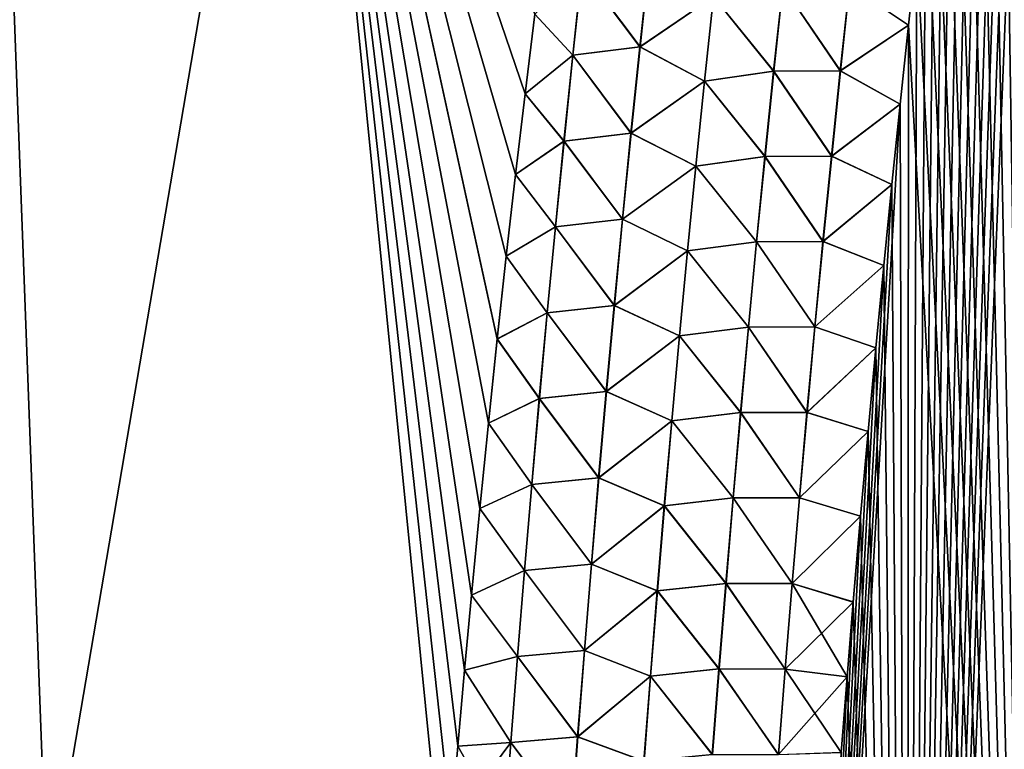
# Model space of a CAD drawing. Header units: metres. Extents: x -109 to 109, y -505 to 40.
# Tile 49 of 256: x -88.85 to -84.24, y -92.91 to -89.5. Entities that reach past the tile are written whole.
import ezdxf

# ---------------------------------------------------------------- set-up
doc = ezdxf.new("R2010")
doc.units = ezdxf.units.M
doc.layers.add('solid_K244224000C74', color=7, linetype='CONTINUOUS')

msp = doc.modelspace()

# ---------------------------------------------------------------- linework, layer by layer
at = {"layer": 'solid_K244224000C74'}
for points in [[(-84.691742, -100.941628, -22.140448), (-84.094955, -85.04985, -21.294064), (-84.037842, -84.688789, -21.25498)], [(-84.029671, -101.255295, -21.829725), (-84.691742, -100.941628, -22.140448), (-84.037842, -84.688789, -21.25498)], [(-84.691742, -100.941628, -22.140448), (-84.151619, -85.416588, -21.333376), (-84.094955, -85.04985, -21.294064)], [(-84.691742, -100.941628, -22.140448), (-84.207718, -85.789345, -21.372873), (-84.151619, -85.416588, -21.333376)], [(-84.691742, -100.941628, -22.140448), (-84.263138, -86.168449, -21.412506), (-84.207718, -85.789345, -21.372873)], [(-84.02964, -101.255302, 21.829714), (-84.207756, -85.789627, 21.372902), (-84.263184, -86.168732, 21.412535)], [(-84.691742, -100.941628, -22.140448), (-84.317787, -86.554268, -21.45223), (-84.263138, -86.168449, -21.412506)], [(-84.02964, -101.255302, 21.829714), (-84.263184, -86.168732, 21.412535), (-84.317825, -86.554543, 21.452257)], [(-84.691742, -100.941628, -22.140448), (-84.371536, -86.947144, -21.491993), (-84.317787, -86.554268, -21.45223)], [(-84.02964, -101.255302, 21.829714), (-84.317825, -86.554543, 21.452257), (-84.371574, -86.947411, 21.49202)], [(-88.71682, -93.64727, -21.160152), (-90.485489, -93.622612, -20.032108), (-88.975952, -86.734787, -19.950665)], [(-90.485489, -93.622597, 20.032106), (-88.71682, -93.64727, 21.160152), (-88.975952, -86.734787, 19.950666)], [(-88.71682, -93.64727, -21.160152), (-88.975952, -86.734787, -19.950665), (-87.539803, -86.734787, -20.779825)], [(-88.71682, -93.64727, 21.160152), (-87.539803, -86.734787, 20.779827), (-88.975952, -86.734787, 19.950666)], [(-86.855568, -93.622612, -22.127844), (-88.71682, -93.64727, -21.160152), (-87.539803, -86.734787, -20.779825)], [(-88.71682, -93.64727, 21.160152), (-86.855568, -93.622612, 22.127844), (-87.539803, -86.734787, 20.779827)], [(-86.825661, -93.259224, -22.100077), (-86.855568, -93.622612, -22.127844), (-87.539803, -86.734787, -20.779825)], [(-86.794861, -92.899895, -22.072014), (-86.825661, -93.259224, -22.100077), (-87.539803, -86.734787, -20.779825)], [(-86.763237, -92.544434, -22.04364), (-86.794861, -92.899895, -22.072014), (-87.539803, -86.734787, -20.779825)], [(-86.730843, -92.19265, -22.014942), (-86.763237, -92.544434, -22.04364), (-87.539803, -86.734787, -20.779825)], [(-86.691849, -91.786507, -21.981146), (-86.730843, -92.19265, -22.014942), (-87.539803, -86.734787, -20.779825)], [(-86.651642, -91.386536, -21.947226), (-86.691849, -91.786507, -21.981146), (-87.539803, -86.734787, -20.779825)], [(-86.610306, -90.992485, -21.913177), (-86.651642, -91.386536, -21.947226), (-87.539803, -86.734787, -20.779825)], [(-86.567879, -90.604118, -21.879), (-86.610306, -90.992485, -21.913177), (-87.539803, -86.734787, -20.779825)], [(-86.524437, -90.221184, -21.844683), (-86.567879, -90.604118, -21.879), (-87.539803, -86.734787, -20.779825)], [(-86.480026, -89.843437, -21.810217), (-86.524437, -90.221184, -21.844683), (-87.539803, -86.734787, -20.779825)], [(-86.434708, -89.47065, -21.775587), (-86.480026, -89.843437, -21.810217), (-87.539803, -86.734787, -20.779825)], [(-86.480034, -89.843536, 21.810226), (-86.434723, -89.470749, 21.775597), (-87.539803, -86.734787, 20.779827)], [(-86.524445, -90.221275, 21.84469), (-86.480034, -89.843536, 21.810226), (-87.539803, -86.734787, 20.779827)], [(-86.567886, -90.60421, 21.879007), (-86.524445, -90.221275, 21.84469), (-87.539803, -86.734787, 20.779827)], [(-86.610313, -90.992577, 21.913185), (-86.567886, -90.60421, 21.879007), (-87.539803, -86.734787, 20.779827)], [(-86.651657, -91.386627, 21.947233), (-86.610313, -90.992577, 21.913185), (-87.539803, -86.734787, 20.779827)], [(-86.691856, -91.786591, 21.981153), (-86.651657, -91.386627, 21.947233), (-87.539803, -86.734787, 20.779827)], [(-86.73085, -92.192726, 22.014948), (-86.691856, -91.786591, 21.981153), (-87.539803, -86.734787, 20.779827)], [(-86.763245, -92.544495, 22.043646), (-86.73085, -92.192726, 22.014948), (-87.539803, -86.734787, 20.779827)], [(-86.794868, -92.89994, 22.072018), (-86.763245, -92.544495, 22.043646), (-87.539803, -86.734787, 20.779827)], [(-86.825661, -93.259247, 22.100079), (-86.794868, -92.89994, 22.072018), (-87.539803, -86.734787, 20.779827)], [(-86.855568, -93.622612, 22.127844), (-86.825661, -93.259247, 22.100079), (-87.539803, -86.734787, 20.779827)], [(-84.691742, -100.941628, -22.140448), (-84.424339, -87.347282, -21.531763), (-84.371536, -86.947144, -21.491993)], [(-84.02964, -101.255302, 21.829714), (-84.371574, -86.947411, 21.49202), (-84.42437, -87.347549, 21.53179)], [(-84.691742, -100.941628, -22.140448), (-84.476479, -87.753853, -21.571648), (-84.424339, -87.347282, -21.531763)], [(-84.02964, -101.255302, 21.829714), (-84.42437, -87.347549, 21.53179), (-84.476509, -87.754112, 21.571672)], [(-84.691742, -100.941628, -22.140448), (-84.519409, -88.097626, -21.604958), (-84.476479, -87.753853, -21.571648)], [(-84.02964, -101.255302, 21.829714), (-84.476509, -87.754112, 21.571672), (-84.51944, -88.097878, 21.604982)], [(-84.691742, -100.941628, -22.140448), (-84.561775, -88.446159, -21.638294), (-84.519409, -88.097626, -21.604958)], [(-84.02964, -101.255302, 21.829714), (-84.51944, -88.097878, 21.604982), (-84.561806, -88.446404, 21.638317)], [(-84.691742, -100.941628, -22.140448), (-84.603485, -88.79969, -21.671614), (-84.561775, -88.446159, -21.638294)], [(-84.02964, -101.255302, 21.829714), (-84.561806, -88.446404, 21.638317), (-84.603508, -88.799927, 21.671635)], [(-84.691742, -100.941628, -22.140448), (-84.644455, -89.158463, -21.704878), (-84.603485, -88.79969, -21.671614)], [(-84.02964, -101.255302, 21.829714), (-84.603508, -88.799927, 21.671635), (-84.644478, -89.158691, 21.704899)], [(-84.960533, -89.336746, 21.84375), (-84.684631, -89.522934, 21.738064), (-84.644478, -89.158691, 21.704899)], [(-84.959709, -89.336876, -21.843491), (-84.644455, -89.158463, -21.704878), (-84.684601, -89.522713, -21.738043)], [(-84.691742, -100.941628, -22.140448), (-84.684601, -89.522713, -21.738043), (-84.644455, -89.158463, -21.704878)], [(-84.02964, -101.255302, 21.829714), (-84.644478, -89.158691, 21.704899), (-84.684631, -89.522934, 21.738064)], [(-85.942177, -89.62458, 21.944887), (-85.899094, -89.221481, 21.905241), (-86.21357, -89.261696, 21.832626)], [(-86.213074, -89.261734, -21.832798), (-85.898384, -89.221558, -21.905365), (-85.941444, -89.624649, -21.945013)], [(-85.598068, -89.387352, 21.947861), (-85.899094, -89.221481, 21.905241), (-85.942177, -89.62458, 21.944887)], [(-85.941444, -89.624649, -21.945013), (-85.898384, -89.221558, -21.905365), (-85.59726, -89.387451, -21.947872)], [(-86.25647, -89.663368, 21.872812), (-86.21357, -89.261696, 21.832626), (-86.434723, -89.470749, 21.775597)], [(-86.255943, -89.663414, -21.872992), (-86.434708, -89.47065, -21.775587), (-86.213074, -89.261734, -21.832798)], [(-85.942177, -89.62458, 21.944887), (-86.21357, -89.261696, 21.832626), (-86.25647, -89.663368, 21.872812)], [(-86.255943, -89.663414, -21.872992), (-86.213074, -89.261734, -21.832798), (-85.941444, -89.624649, -21.945013)], [(-85.315651, -89.738174, 21.956194), (-85.273209, -89.339012, 21.918684), (-85.598068, -89.387352, 21.947861)], [(-85.59726, -89.387451, -21.947872), (-85.272369, -89.339127, -21.91856), (-85.314796, -89.738289, -21.956066)], [(-85.003357, -89.736198, 21.880537), (-85.273209, -89.339012, 21.918684), (-85.315651, -89.738174, 21.956194)], [(-85.314796, -89.738289, -21.956066), (-85.272369, -89.339127, -21.91856), (-85.002518, -89.73632, -21.880272)], [(-85.003357, -89.736198, 21.880537), (-84.960533, -89.336746, 21.84375), (-85.273209, -89.339012, 21.918684)], [(-85.272369, -89.339127, -21.91856), (-84.959709, -89.336876, -21.843491), (-85.002518, -89.73632, -21.880272)], [(-85.003357, -89.736198, 21.880537), (-84.684631, -89.522934, 21.738064), (-84.960533, -89.336746, 21.84375)], [(-85.002518, -89.73632, -21.880272), (-84.959709, -89.336876, -21.843491), (-84.684601, -89.522713, -21.738043)], [(-85.639946, -89.784676, 21.985878), (-85.598068, -89.387352, 21.947861), (-85.942177, -89.62458, 21.944887)], [(-85.941444, -89.624649, -21.945013), (-85.59726, -89.387451, -21.947872), (-85.63913, -89.784775, -21.985886)], [(-85.315651, -89.738174, 21.956194), (-85.598068, -89.387352, 21.947861), (-85.639946, -89.784676, 21.985878)], [(-85.63913, -89.784775, -21.985886), (-85.59726, -89.387451, -21.947872), (-85.314796, -89.738289, -21.956066)], [(-86.25647, -89.663368, 21.872812), (-86.434723, -89.470749, 21.775597), (-86.480034, -89.843536, 21.810226)], [(-86.255943, -89.663414, -21.872992), (-86.480026, -89.843437, -21.810217), (-86.434708, -89.47065, -21.775587)], [(-85.003357, -89.736198, 21.880537), (-84.723869, -89.892891, 21.771088), (-84.684631, -89.522934, 21.738064)], [(-85.002518, -89.73632, -21.880272), (-84.684601, -89.522713, -21.738043), (-84.723846, -89.89267, -21.771069)], [(-84.691734, -100.941628, 22.140444), (-84.684631, -89.522934, 21.738064), (-84.723869, -89.892891, 21.771088)], [(-84.691742, -100.941628, -22.140448), (-84.723846, -89.89267, -21.771069), (-84.684601, -89.522713, -21.738043)], [(-84.691734, -100.941628, 22.140444), (-84.02964, -101.255302, 21.829714), (-84.684631, -89.522934, 21.738064)], [(-85.983734, -90.027878, 21.983788), (-85.942177, -89.62458, 21.944887), (-86.25647, -89.663368, 21.872812)], [(-86.255943, -89.663414, -21.872992), (-85.941444, -89.624649, -21.945013), (-85.982986, -90.027954, -21.983915)], [(-85.639946, -89.784676, 21.985878), (-85.942177, -89.62458, 21.944887), (-85.983734, -90.027878, 21.983788)], [(-85.982986, -90.027954, -21.983915), (-85.941444, -89.624649, -21.945013), (-85.63913, -89.784775, -21.985886)], [(-86.297852, -90.065247, 21.912231), (-86.25647, -89.663368, 21.872812), (-86.480034, -89.843536, 21.810226)], [(-86.297302, -90.065292, -21.912418), (-86.480026, -89.843437, -21.810217), (-86.255943, -89.663414, -21.872992)], [(-85.983734, -90.027878, 21.983788), (-86.25647, -89.663368, 21.872812), (-86.297852, -90.065247, 21.912231)], [(-86.297302, -90.065292, -21.912418), (-86.255943, -89.663414, -21.872992), (-85.982986, -90.027954, -21.983915)], [(-85.356606, -90.137566, 21.993025), (-85.315651, -89.738174, 21.956194), (-85.639946, -89.784676, 21.985878)], [(-85.63913, -89.784775, -21.985886), (-85.314796, -89.738289, -21.956066), (-85.355736, -90.13768, -21.992891)], [(-85.044678, -90.13588, 21.916674), (-85.315651, -89.738174, 21.956194), (-85.356606, -90.137566, 21.993025)], [(-85.355736, -90.13768, -21.992891), (-85.314796, -89.738289, -21.956066), (-85.043823, -90.136002, -21.916399)], [(-85.044678, -90.13588, 21.916674), (-85.003357, -89.736198, 21.880537), (-85.315651, -89.738174, 21.956194)], [(-85.314796, -89.738289, -21.956066), (-85.002518, -89.73632, -21.880272), (-85.043823, -90.136002, -21.916399)], [(-85.044678, -90.13588, 21.916674), (-84.723869, -89.892891, 21.771088), (-85.003357, -89.736198, 21.880537)], [(-85.043823, -90.136002, -21.916399), (-85.002518, -89.73632, -21.880272), (-84.723846, -89.89267, -21.771069)], [(-85.680359, -90.182213, 22.023193), (-85.639946, -89.784676, 21.985878), (-85.983734, -90.027878, 21.983788)], [(-85.982986, -90.027954, -21.983915), (-85.63913, -89.784775, -21.985886), (-85.67952, -90.182312, -22.023201)], [(-85.356606, -90.137566, 21.993025), (-85.639946, -89.784676, 21.985878), (-85.680359, -90.182213, 22.023193)], [(-85.67952, -90.182312, -22.023201), (-85.63913, -89.784775, -21.985886), (-85.355736, -90.13768, -21.992891)], [(-86.297852, -90.065247, 21.912231), (-86.480034, -89.843536, 21.810226), (-86.524445, -90.221275, 21.84469)], [(-86.297302, -90.065292, -21.912418), (-86.524437, -90.221184, -21.844683), (-86.480026, -89.843437, -21.810217)], [(-85.346046, -100.596848, -22.480244), (-84.762245, -90.268196, -21.803974), (-84.723846, -89.89267, -21.771069)], [(-84.691742, -100.941628, -22.140448), (-85.346046, -100.596848, -22.480244), (-84.723846, -89.89267, -21.771069)], [(-85.044678, -90.13588, 21.916674), (-84.762268, -90.26841, 21.803993), (-84.723869, -89.892891, 21.771088)], [(-85.043823, -90.136002, -21.916399), (-84.723846, -89.89267, -21.771069), (-84.762245, -90.268196, -21.803974)], [(-84.691734, -100.941628, 22.140444), (-84.723869, -89.892891, 21.771088), (-84.762268, -90.26841, 21.803993)], [(-86.023788, -90.431389, 22.02194), (-85.983734, -90.027878, 21.983788), (-86.297852, -90.065247, 21.912231)], [(-86.297302, -90.065292, -21.912418), (-85.982986, -90.027954, -21.983915), (-86.023018, -90.431458, -22.022068)], [(-85.680359, -90.182213, 22.023193), (-85.983734, -90.027878, 21.983788), (-86.023788, -90.431389, 22.02194)], [(-86.023018, -90.431458, -22.022068), (-85.982986, -90.027954, -21.983915), (-85.67952, -90.182312, -22.023201)], [(-86.337738, -90.467308, 21.950882), (-86.297852, -90.065247, 21.912231), (-86.524445, -90.221275, 21.84469)], [(-86.337166, -90.467354, -21.951075), (-86.524437, -90.221184, -21.844683), (-86.297302, -90.065292, -21.912418)], [(-86.023788, -90.431389, 22.02194), (-86.297852, -90.065247, 21.912231), (-86.337738, -90.467308, 21.950882)], [(-86.337166, -90.467354, -21.951075), (-86.297302, -90.065292, -21.912418), (-86.023018, -90.431458, -22.022068)], [(-85.39608, -90.537178, 22.029173), (-85.356606, -90.137566, 21.993025), (-85.680359, -90.182213, 22.023193)], [(-85.67952, -90.182312, -22.023201), (-85.355736, -90.13768, -21.992891), (-85.395195, -90.537285, -22.029036)], [(-85.084511, -90.535797, 21.952152), (-85.356606, -90.137566, 21.993025), (-85.39608, -90.537178, 22.029173)], [(-85.395195, -90.537285, -22.029036), (-85.355736, -90.13768, -21.992891), (-85.083649, -90.535919, -21.951872)], [(-85.084511, -90.535797, 21.952152), (-85.044678, -90.13588, 21.916674), (-85.356606, -90.137566, 21.993025)], [(-85.355736, -90.13768, -21.992891), (-85.043823, -90.136002, -21.916399), (-85.083649, -90.535919, -21.951872)], [(-85.084511, -90.535797, 21.952152), (-84.762268, -90.26841, 21.803993), (-85.044678, -90.13588, 21.916674)], [(-85.083649, -90.535919, -21.951872), (-85.043823, -90.136002, -21.916399), (-84.762245, -90.268196, -21.803974)], [(-85.719315, -90.579956, 22.059807), (-85.680359, -90.182213, 22.023193), (-86.023788, -90.431389, 22.02194)], [(-86.023018, -90.431458, -22.022068), (-85.67952, -90.182312, -22.023201), (-85.71846, -90.580048, -22.059811)], [(-85.39608, -90.537178, 22.029173), (-85.680359, -90.182213, 22.023193), (-85.719315, -90.579956, 22.059807)], [(-85.71846, -90.580048, -22.059811), (-85.67952, -90.182312, -22.023201), (-85.395195, -90.537285, -22.029036)], [(-86.337738, -90.467308, 21.950882), (-86.524445, -90.221275, 21.84469), (-86.567886, -90.60421, 21.879007)], [(-86.337166, -90.467354, -21.951075), (-86.567879, -90.604118, -21.879), (-86.524437, -90.221184, -21.844683)], [(-85.346046, -100.596848, -22.480244), (-84.800072, -90.648621, -21.836872), (-84.762245, -90.268196, -21.803974)], [(-85.084511, -90.535797, 21.952152), (-84.800087, -90.648827, 21.836889), (-84.762268, -90.26841, 21.803993)], [(-85.083649, -90.535919, -21.951872), (-84.762245, -90.268196, -21.803974), (-84.800072, -90.648621, -21.836872)], [(-84.691734, -100.941628, 22.140444), (-84.762268, -90.26841, 21.803993), (-84.800087, -90.648827, 21.836889)], [(-86.062355, -90.835083, 22.059338), (-86.023788, -90.431389, 22.02194), (-86.337738, -90.467308, 21.950882)], [(-86.337166, -90.467354, -21.951075), (-86.023018, -90.431458, -22.022068), (-86.061569, -90.835159, -22.059467)], [(-85.719315, -90.579956, 22.059807), (-86.023788, -90.431389, 22.02194), (-86.062355, -90.835083, 22.059338)], [(-86.061569, -90.835159, -22.059467), (-86.023018, -90.431458, -22.022068), (-85.71846, -90.580048, -22.059811)], [(-86.376144, -90.86956, 21.988756), (-86.337738, -90.467308, 21.950882), (-86.567886, -90.60421, 21.879007)], [(-86.375549, -90.869606, -21.988956), (-86.567879, -90.604118, -21.879), (-86.337166, -90.467354, -21.951075)], [(-86.062355, -90.835083, 22.059338), (-86.337738, -90.467308, 21.950882), (-86.376144, -90.86956, 21.988756)], [(-86.375549, -90.869606, -21.988956), (-86.337166, -90.467354, -21.951075), (-86.061569, -90.835159, -22.059467)], [(-85.434105, -90.936996, 22.064634), (-85.39608, -90.537178, 22.029173), (-85.719315, -90.579956, 22.059807)], [(-85.71846, -90.580048, -22.059811), (-85.395195, -90.537285, -22.029036), (-85.433205, -90.937103, -22.064491)], [(-85.122879, -90.935928, 21.986969), (-85.39608, -90.537178, 22.029173), (-85.434105, -90.936996, 22.064634)], [(-85.433205, -90.937103, -22.064491), (-85.395195, -90.537285, -22.029036), (-85.122002, -90.93605, -21.986683)], [(-85.122879, -90.935928, 21.986969), (-85.084511, -90.535797, 21.952152), (-85.39608, -90.537178, 22.029173)], [(-85.395195, -90.537285, -22.029036), (-85.083649, -90.535919, -21.951872), (-85.122002, -90.93605, -21.986683)], [(-85.122879, -90.935928, 21.986969), (-84.800087, -90.648827, 21.836889), (-85.084511, -90.535797, 21.952152)], [(-85.122002, -90.93605, -21.986683), (-85.083649, -90.535919, -21.951872), (-84.800072, -90.648621, -21.836872)], [(-86.376144, -90.86956, 21.988756), (-86.567886, -90.60421, 21.879007), (-86.610313, -90.992577, 21.913185)], [(-86.375549, -90.869606, -21.988956), (-86.610306, -90.992485, -21.913177), (-86.567879, -90.604118, -21.879)], [(-85.756836, -90.97789, 22.095711), (-85.719315, -90.579956, 22.059807), (-86.062355, -90.835083, 22.059338)], [(-86.061569, -90.835159, -22.059467), (-85.71846, -90.580048, -22.059811), (-85.755966, -90.977989, -22.095713)], [(-85.434105, -90.936996, 22.064634), (-85.719315, -90.579956, 22.059807), (-85.756836, -90.97789, 22.095711)], [(-85.755966, -90.977989, -22.095713), (-85.71846, -90.580048, -22.059811), (-85.433205, -90.937103, -22.064491)], [(-85.346046, -100.596848, -22.480244), (-84.837227, -91.034164, -21.869711), (-84.800072, -90.648621, -21.836872)], [(-85.122879, -90.935928, 21.986969), (-84.837242, -91.034363, 21.869728), (-84.800087, -90.648827, 21.836889)], [(-85.122002, -90.93605, -21.986683), (-84.800072, -90.648621, -21.836872), (-84.837227, -91.034164, -21.869711)], [(-84.691734, -100.941628, 22.140444), (-84.800087, -90.648827, 21.836889), (-84.837242, -91.034363, 21.869728)], [(-86.099457, -91.238976, 22.095978), (-86.062355, -90.835083, 22.059338), (-86.376144, -90.86956, 21.988756)], [(-86.375549, -90.869606, -21.988956), (-86.061569, -90.835159, -22.059467), (-86.098648, -91.239044, -22.096109)], [(-85.756836, -90.97789, 22.095711), (-86.062355, -90.835083, 22.059338), (-86.099457, -91.238976, 22.095978)], [(-86.098648, -91.239044, -22.096109), (-86.061569, -90.835159, -22.059467), (-85.755966, -90.977989, -22.095713)], [(-86.413094, -91.271996, 22.025856), (-86.376144, -90.86956, 21.988756), (-86.610313, -90.992577, 21.913185)], [(-86.412468, -91.272034, -22.026062), (-86.610306, -90.992485, -21.913177), (-86.375549, -90.869606, -21.988956)], [(-86.099457, -91.238976, 22.095978), (-86.376144, -90.86956, 21.988756), (-86.413094, -91.271996, 22.025856)], [(-86.412468, -91.272034, -22.026062), (-86.375549, -90.869606, -21.988956), (-86.098648, -91.239044, -22.096109)], [(-85.47068, -91.337021, 22.099403), (-85.434105, -90.936996, 22.064634), (-85.756836, -90.97789, 22.095711)], [(-85.755966, -90.977989, -22.095713), (-85.433205, -90.937103, -22.064491), (-85.469772, -91.33712, -22.099257)], [(-85.15979, -91.336281, 22.02112), (-85.434105, -90.936996, 22.064634), (-85.47068, -91.337021, 22.099403)], [(-85.469772, -91.33712, -22.099257), (-85.433205, -90.937103, -22.064491), (-85.158905, -91.336403, -22.020826)], [(-85.15979, -91.336281, 22.02112), (-85.122879, -90.935928, 21.986969), (-85.434105, -90.936996, 22.064634)], [(-85.433205, -90.937103, -22.064491), (-85.122002, -90.93605, -21.986683), (-85.158905, -91.336403, -22.020826)], [(-85.15979, -91.336281, 22.02112), (-84.837242, -91.034363, 21.869728), (-85.122879, -90.935928, 21.986969)], [(-85.158905, -91.336403, -22.020826), (-85.122002, -90.93605, -21.986683), (-84.837227, -91.034164, -21.869711)], [(-86.413094, -91.271996, 22.025856), (-86.610313, -90.992577, 21.913185), (-86.651657, -91.386627, 21.947233)], [(-86.412468, -91.272034, -22.026062), (-86.651642, -91.386536, -21.947226), (-86.610306, -90.992485, -21.913177)], [(-85.792938, -91.376022, 22.130905), (-85.756836, -90.97789, 22.095711), (-86.099457, -91.238976, 22.095978)], [(-86.098648, -91.239044, -22.096109), (-85.755966, -90.977989, -22.095713), (-85.792046, -91.376114, -22.130905)], [(-85.47068, -91.337021, 22.099403), (-85.756836, -90.97789, 22.095711), (-85.792938, -91.376022, 22.130905)], [(-85.792046, -91.376114, -22.130905), (-85.755966, -90.977989, -22.095713), (-85.469772, -91.33712, -22.099257)], [(-85.346046, -100.596848, -22.480244), (-84.873589, -91.425133, -21.902433), (-84.837227, -91.034164, -21.869711)], [(-85.15979, -91.336281, 22.02112), (-84.873611, -91.425323, 21.902449), (-84.837242, -91.034363, 21.869728)], [(-85.158905, -91.336403, -22.020826), (-84.837227, -91.034164, -21.869711), (-84.873589, -91.425133, -21.902433)], [(-84.691734, -100.941628, 22.140444), (-84.837242, -91.034363, 21.869728), (-84.873611, -91.425323, 21.902449)], [(-86.135101, -91.643044, 22.131857), (-86.099457, -91.238976, 22.095978), (-86.413094, -91.271996, 22.025856)], [(-86.412468, -91.272034, -22.026062), (-86.098648, -91.239044, -22.096109), (-86.134277, -91.643112, -22.131989)], [(-85.792938, -91.376022, 22.130905), (-86.099457, -91.238976, 22.095978), (-86.135101, -91.643044, 22.131857)], [(-86.134277, -91.643112, -22.131989), (-86.098648, -91.239044, -22.096109), (-85.792046, -91.376114, -22.130905)], [(-86.448593, -91.674591, 22.062172), (-86.413094, -91.271996, 22.025856), (-86.651657, -91.386627, 21.947233)], [(-86.447945, -91.674637, -22.062386), (-86.651642, -91.386536, -21.947226), (-86.412468, -91.272034, -22.026062)], [(-86.135101, -91.643044, 22.131857), (-86.413094, -91.271996, 22.025856), (-86.448593, -91.674591, 22.062172)], [(-86.447945, -91.674637, -22.062386), (-86.412468, -91.272034, -22.026062), (-86.134277, -91.643112, -22.131989)], [(-85.505836, -91.737236, 22.133476), (-85.47068, -91.337021, 22.099403), (-85.792938, -91.376022, 22.130905)], [(-85.792046, -91.376114, -22.130905), (-85.469772, -91.33712, -22.099257), (-85.504913, -91.737335, -22.133324)], [(-85.195267, -91.736839, 22.054598), (-85.47068, -91.337021, 22.099403), (-85.505836, -91.737236, 22.133476)], [(-85.504913, -91.737335, -22.133324), (-85.469772, -91.33712, -22.099257), (-85.194366, -91.736954, -22.054298)], [(-85.195267, -91.736839, 22.054598), (-85.15979, -91.336281, 22.02112), (-85.47068, -91.337021, 22.099403)], [(-85.469772, -91.33712, -22.099257), (-85.158905, -91.336403, -22.020826), (-85.194366, -91.736954, -22.054298)], [(-85.195267, -91.736839, 22.054598), (-84.873611, -91.425323, 21.902449), (-85.15979, -91.336281, 22.02112)], [(-85.194366, -91.736954, -22.054298), (-85.158905, -91.336403, -22.020826), (-84.873589, -91.425133, -21.902433)], [(-86.448593, -91.674591, 22.062172), (-86.651657, -91.386627, 21.947233), (-86.691856, -91.786591, 21.981153)], [(-86.447945, -91.674637, -22.062386), (-86.691849, -91.786507, -21.981146), (-86.651642, -91.386536, -21.947226)], [(-85.827629, -91.77433, 22.165382), (-85.792938, -91.376022, 22.130905), (-86.135101, -91.643044, 22.131857)], [(-86.134277, -91.643112, -22.131989), (-85.792046, -91.376114, -22.130905), (-85.826721, -91.774422, -22.165379)], [(-85.505836, -91.737236, 22.133476), (-85.792938, -91.376022, 22.130905), (-85.827629, -91.77433, 22.165382)], [(-85.826721, -91.774422, -22.165379), (-85.792046, -91.376114, -22.130905), (-85.504913, -91.737335, -22.133324)], [(-85.346046, -100.596848, -22.480244), (-84.90905, -91.8218, -21.93498), (-84.873589, -91.425133, -21.902433)], [(-85.195267, -91.736839, 22.054598), (-84.909065, -91.821983, 21.934996), (-84.873611, -91.425323, 21.902449)], [(-85.194366, -91.736954, -22.054298), (-84.873589, -91.425133, -21.902433), (-84.90905, -91.8218, -21.93498)], [(-84.691734, -100.941628, 22.140444), (-84.873611, -91.425323, 21.902449), (-84.909065, -91.821983, 21.934996)], [(-86.169319, -92.047295, 22.166969), (-86.135101, -91.643044, 22.131857), (-86.448593, -91.674591, 22.062172)], [(-86.447945, -91.674637, -22.062386), (-86.134277, -91.643112, -22.131989), (-86.168465, -92.047363, -22.167103)], [(-85.827629, -91.77433, 22.165382), (-86.135101, -91.643044, 22.131857), (-86.169319, -92.047295, 22.166969)], [(-86.168465, -92.047363, -22.167103), (-86.134277, -91.643112, -22.131989), (-85.826721, -91.774422, -22.165379)], [(-86.482666, -92.077362, 22.097704), (-86.448593, -91.674591, 22.062172), (-86.691856, -91.786591, 21.981153)], [(-86.481987, -92.077408, -22.097923), (-86.691849, -91.786507, -21.981146), (-86.447945, -91.674637, -22.062386)], [(-86.169319, -92.047295, 22.166969), (-86.448593, -91.674591, 22.062172), (-86.482666, -92.077362, 22.097704)], [(-86.481987, -92.077408, -22.097923), (-86.447945, -91.674637, -22.062386), (-86.168465, -92.047363, -22.167103)], [(-85.539581, -92.137634, 22.166847), (-85.505836, -91.737236, 22.133476), (-85.827629, -91.77433, 22.165382)], [(-85.826721, -91.774422, -22.165379), (-85.504913, -91.737335, -22.133324), (-85.538643, -92.137733, -22.166691)], [(-85.229324, -92.137589, 22.087402), (-85.505836, -91.737236, 22.133476), (-85.539581, -92.137634, 22.166847)], [(-85.538643, -92.137733, -22.166691), (-85.504913, -91.737335, -22.133324), (-85.228409, -92.137703, -22.087093)], [(-85.229324, -92.137589, 22.087402), (-85.195267, -91.736839, 22.054598), (-85.505836, -91.737236, 22.133476)], [(-85.504913, -91.737335, -22.133324), (-85.194366, -91.736954, -22.054298), (-85.228409, -92.137703, -22.087093)], [(-85.229324, -92.137589, 22.087402), (-84.909065, -91.821983, 21.934996), (-85.195267, -91.736839, 22.054598)], [(-85.228409, -92.137703, -22.087093), (-85.194366, -91.736954, -22.054298), (-84.90905, -91.8218, -21.93498)], [(-86.482666, -92.077362, 22.097704), (-86.691856, -91.786591, 21.981153), (-86.73085, -92.192726, 22.014948)], [(-86.481987, -92.077408, -22.097923), (-86.730843, -92.19265, -22.014942), (-86.691849, -91.786507, -21.981146)], [(-85.860939, -92.172813, 22.199139), (-85.827629, -91.77433, 22.165382), (-86.169319, -92.047295, 22.166969)], [(-86.168465, -92.047363, -22.167103), (-85.826721, -91.774422, -22.165379), (-85.860016, -92.172905, -22.199135)], [(-85.539581, -92.137634, 22.166847), (-85.827629, -91.77433, 22.165382), (-85.860939, -92.172813, 22.199139)], [(-85.860016, -92.172905, -22.199135), (-85.826721, -91.774422, -22.165379), (-85.538643, -92.137733, -22.166691)], [(-85.346046, -100.596848, -22.480244), (-84.943481, -92.224457, -21.967293), (-84.90905, -91.8218, -21.93498)], [(-85.229324, -92.137589, 22.087402), (-84.943497, -92.224632, 21.967306), (-84.909065, -91.821983, 21.934996)], [(-85.228409, -92.137703, -22.087093), (-84.90905, -91.8218, -21.93498), (-84.943481, -92.224457, -21.967293)], [(-84.691734, -100.941628, 22.140444), (-84.909065, -91.821983, 21.934996), (-84.943497, -92.224632, 21.967306)], [(-86.515335, -92.480293, 22.132446), (-86.482666, -92.077362, 22.097704), (-86.73085, -92.192726, 22.014948)], [(-86.514633, -92.480339, -22.132673), (-86.730843, -92.19265, -22.014942), (-86.481987, -92.077408, -22.097923)], [(-86.20211, -92.451706, 22.201311), (-86.482666, -92.077362, 22.097704), (-86.515335, -92.480293, 22.132446)], [(-86.514633, -92.480339, -22.132673), (-86.481987, -92.077408, -22.097923), (-86.201241, -92.451775, -22.201447)], [(-86.20211, -92.451706, 22.201311), (-86.169319, -92.047295, 22.166969), (-86.482666, -92.077362, 22.097704)], [(-86.481987, -92.077408, -22.097923), (-86.168465, -92.047363, -22.167103), (-86.201241, -92.451775, -22.201447)], [(-85.860939, -92.172813, 22.199139), (-86.169319, -92.047295, 22.166969), (-86.20211, -92.451706, 22.201311)], [(-86.201241, -92.451775, -22.201447), (-86.168465, -92.047363, -22.167103), (-85.860016, -92.172905, -22.199135)], [(-85.571938, -92.538216, 22.199514), (-85.539581, -92.137634, 22.166847), (-85.860939, -92.172813, 22.199139)], [(-85.860016, -92.172905, -22.199135), (-85.538643, -92.137733, -22.166691), (-85.570984, -92.538315, -22.199352)], [(-85.261978, -92.538536, 22.119524), (-85.539581, -92.137634, 22.166847), (-85.571938, -92.538216, 22.199514)], [(-85.570984, -92.538315, -22.199352), (-85.538643, -92.137733, -22.166691), (-85.261047, -92.538643, -22.119209)], [(-85.261978, -92.538536, 22.119524), (-85.229324, -92.137589, 22.087402), (-85.539581, -92.137634, 22.166847)], [(-85.538643, -92.137733, -22.166691), (-85.228409, -92.137703, -22.087093), (-85.261047, -92.538643, -22.119209)], [(-85.261978, -92.538536, 22.119524), (-84.943497, -92.224632, 21.967306), (-85.229324, -92.137589, 22.087402)], [(-85.261047, -92.538643, -22.119209), (-85.228409, -92.137703, -22.087093), (-84.972084, -92.57457, -21.994757)], [(-85.228409, -92.137703, -22.087093), (-84.943481, -92.224457, -21.967293), (-84.972084, -92.57457, -21.994757)], [(-86.515335, -92.480293, 22.132446), (-86.73085, -92.192726, 22.014948), (-86.763245, -92.544495, 22.043646)], [(-86.514633, -92.480339, -22.132673), (-86.763237, -92.544434, -22.04364), (-86.730843, -92.19265, -22.014942)], [(-85.892868, -92.571472, 22.232172), (-85.860939, -92.172813, 22.199139), (-86.20211, -92.451706, 22.201311)], [(-86.201241, -92.451775, -22.201447), (-85.860016, -92.172905, -22.199135), (-85.89193, -92.571556, -22.232164)], [(-85.571938, -92.538216, 22.199514), (-85.860939, -92.172813, 22.199139), (-85.892868, -92.571472, 22.232172)], [(-85.89193, -92.571556, -22.232164), (-85.860016, -92.172905, -22.199135), (-85.570984, -92.538315, -22.199352)], [(-85.346046, -100.596848, -22.480244), (-84.972084, -92.57457, -21.994757), (-84.943481, -92.224457, -21.967293)], [(-85.261978, -92.538536, 22.119524), (-84.972099, -92.574738, 21.99477), (-84.943497, -92.224632, 21.967306)], [(-84.691734, -100.941628, 22.140444), (-84.943497, -92.224632, 21.967306), (-84.972099, -92.574738, 21.99477)], [(-86.5466, -92.883377, 22.166397), (-86.515335, -92.480293, 22.132446), (-86.763245, -92.544495, 22.043646)], [(-86.545868, -92.883415, -22.16663), (-86.763237, -92.544434, -22.04364), (-86.514633, -92.480339, -22.132673)], [(-86.233505, -92.856285, 22.234882), (-86.515335, -92.480293, 22.132446), (-86.5466, -92.883377, 22.166397)], [(-86.545868, -92.883415, -22.16663), (-86.514633, -92.480339, -22.132673), (-86.232613, -92.856346, -22.235016)], [(-86.233505, -92.856285, 22.234882), (-86.20211, -92.451706, 22.201311), (-86.515335, -92.480293, 22.132446)], [(-86.514633, -92.480339, -22.132673), (-86.201241, -92.451775, -22.201447), (-86.232613, -92.856346, -22.235016)], [(-85.892868, -92.571472, 22.232172), (-86.20211, -92.451706, 22.201311), (-86.233505, -92.856285, 22.234882)], [(-86.232613, -92.856346, -22.235016), (-86.201241, -92.451775, -22.201447), (-85.89193, -92.571556, -22.232164)], [(-85.602913, -92.938972, 22.231472), (-85.571938, -92.538216, 22.199514), (-85.892868, -92.571472, 22.232172)], [(-85.89193, -92.571556, -22.232164), (-85.570984, -92.538315, -22.199352), (-85.601944, -92.939064, -22.231306)], [(-85.293236, -92.939651, 22.150959), (-85.571938, -92.538216, 22.199514), (-85.602913, -92.938972, 22.231472)], [(-85.601944, -92.939064, -22.231306), (-85.570984, -92.538315, -22.199352), (-85.292297, -92.939766, -22.150639)], [(-85.293236, -92.939651, 22.150959), (-85.261978, -92.538536, 22.119524), (-85.571938, -92.538216, 22.199514)], [(-85.570984, -92.538315, -22.199352), (-85.261047, -92.538643, -22.119209), (-85.292297, -92.939766, -22.150639)], [(-85.293236, -92.939651, 22.150959), (-84.972099, -92.574738, 21.99477), (-85.261978, -92.538536, 22.119524)], [(-85.292297, -92.939766, -22.150639), (-85.261047, -92.538643, -22.119209), (-84.999786, -92.929482, -22.021965)], [(-85.261047, -92.538643, -22.119209), (-84.972084, -92.57457, -21.994757), (-84.999786, -92.929482, -22.021965)], [(-86.5466, -92.883377, 22.166397), (-86.763245, -92.544495, 22.043646), (-86.794868, -92.89994, 22.072018)], [(-86.545868, -92.883415, -22.16663), (-86.794861, -92.899895, -22.072014), (-86.763237, -92.544434, -22.04364)], [(-85.923439, -92.970284, 22.264479), (-85.892868, -92.571472, 22.232172), (-86.233505, -92.856285, 22.234882)], [(-86.232613, -92.856346, -22.235016), (-85.89193, -92.571556, -22.232164), (-85.922485, -92.970367, -22.264469)], [(-85.602913, -92.938972, 22.231472), (-85.892868, -92.571472, 22.232172), (-85.923439, -92.970284, 22.264479)], [(-85.922485, -92.970367, -22.264469), (-85.89193, -92.571556, -22.232164), (-85.601944, -92.939064, -22.231306)], [(-85.346046, -100.596848, -22.480244), (-84.999786, -92.929482, -22.021965), (-84.972084, -92.57457, -21.994757)], [(-85.293236, -92.939651, 22.150959), (-84.999794, -92.929642, 22.021976), (-84.972099, -92.574738, 21.99477)], [(-84.691734, -100.941628, 22.140444), (-84.972099, -92.574738, 21.99477), (-84.999794, -92.929642, 22.021976)], [(-86.263504, -93.261017, 22.267675), (-86.233505, -92.856285, 22.234882), (-86.5466, -92.883377, 22.166397)], [(-86.545868, -92.883415, -22.16663), (-86.232613, -92.856346, -22.235016), (-86.262596, -93.261078, -22.267811)], [(-85.923439, -92.970284, 22.264479), (-86.233505, -92.856285, 22.234882), (-86.263504, -93.261017, 22.267675)], [(-86.262596, -93.261078, -22.267811), (-86.232613, -92.856346, -22.235016), (-85.922485, -92.970367, -22.264469)], [(-86.5466, -92.883377, 22.166397), (-86.794868, -92.89994, 22.072018), (-86.825661, -93.259247, 22.100079)], [(-86.576485, -93.286606, 22.199553), (-86.5466, -92.883377, 22.166397), (-86.825661, -93.259247, 22.100079)], [(-86.575729, -93.286652, -22.199793), (-86.825661, -93.259224, -22.100077), (-86.794861, -92.899895, -22.072014)], [(-86.575729, -93.286652, -22.199793), (-86.794861, -92.899895, -22.072014), (-86.545868, -92.883415, -22.16663)], [(-86.263504, -93.261017, 22.267675), (-86.5466, -92.883377, 22.166397), (-86.576485, -93.286606, 22.199553)], [(-86.575729, -93.286652, -22.199793), (-86.545868, -92.883415, -22.16663), (-86.262596, -93.261078, -22.267811)]]:
    msp.add_3dface(points, dxfattribs=at)

doc.saveas('drawing.dxf')
